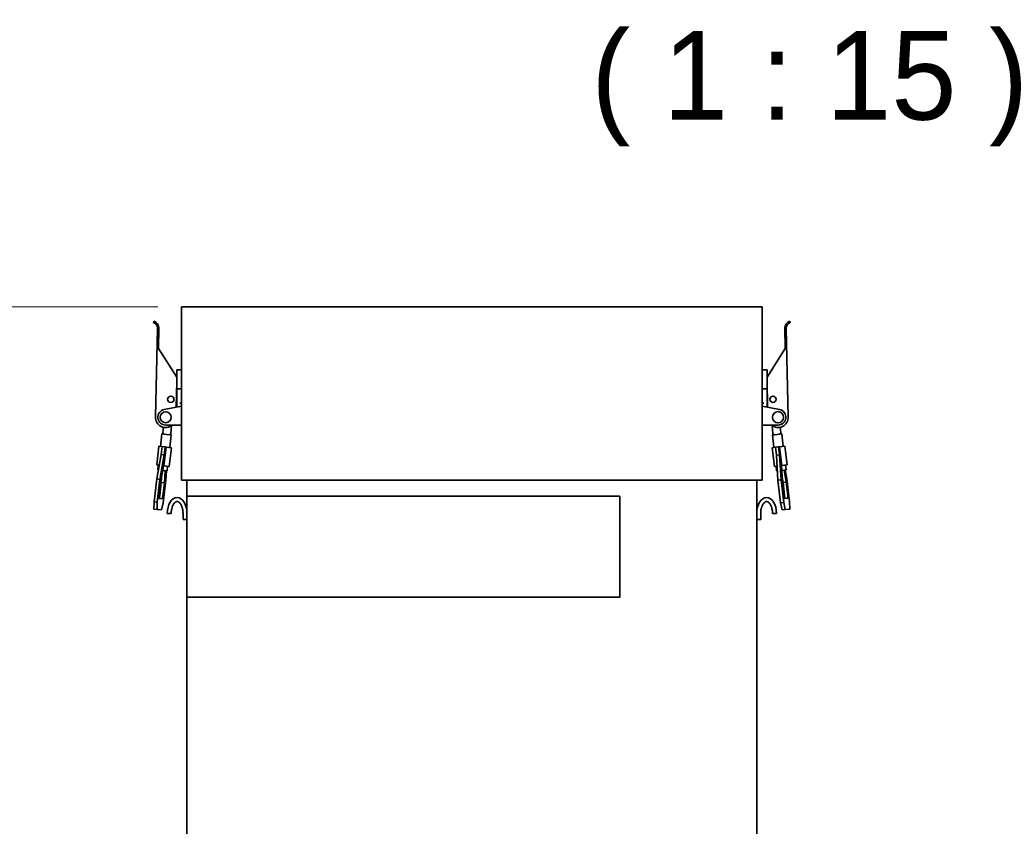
# Model space of a CAD drawing. Header units: millimetres. Extents: x 0 to 7128, y 0 to 5040.
# Tile 32 of 93: x 1842 to 2342, y 1882 to 2292. Entities that reach past the tile are written whole.
import ezdxf

# ---------------------------------------------------------------- set-up
doc = ezdxf.new("R2010")
doc.units = ezdxf.units.MM
doc.header["$LTSCALE"] = 12
doc.layers.add('Quote(ISO)', color=7, linetype='Continuous', lineweight=25, true_color=0x80ff00)
doc.layers.add('Simboli(ISO)', color=5, linetype='Continuous', lineweight=18, true_color=0x0000ff)
doc.layers.add('Spigoli visibili(ISO)', color=7, linetype='Continuous', lineweight=35)
doc.styles.add('ACISOGDTTesto caratteri grandi', font='arial.ttf')
doc.styles.add('Corrente-BSI', font='arial.ttf')
doc.dimstyles.new('DEFAULT-ISO', dxfattribs={"dimscale": 12, "dimtxt": 3.5, "dimasz": 2.5, "dimexe": 1, "dimexo": 1, "dimgap": 0.762, "dimtad": 1, "dimtoh": 1, "dimrnd": 1e-08, "dimtxsty": 'Corrente-BSI', "dimcen": 0.09, "dimdle": 10, "dimclrd": 7, "dimclre": 7, "dimclrt": 7, "dimazin": 2, "dimtfac": 0.571429, "dimtmove": 0, "dimatfit": 3, "dimfxl": 1, "dimtolj": 1, "dimlwd": 5, "dimlwe": 5, "dimarcsym": 0})

# ---------------------------------------------------------------- blocks, each defined once
blk = doc.blocks.new('*D29')
at = {"layer": 'Defpoints', "color": 0, "linetype": 'Continuous', "transparency": 16777216}
for p in [(1515.79, 2146.13), (1923.79, 2146.13), (1862.99, 783.73)]:
    blk.add_point(p, dxfattribs=at)
at = {"layer": 'Quote(ISO)', "color": 7, "linetype": 'Continuous', "lineweight": 5, "transparency": 16777216}
for p, q in [((1911.79, 2146.13), (1503.79, 2146.13)), ((1515.79, 813.73), (1515.79, 2116.13)), ((1850.99, 783.73), (1503.79, 783.73))]:
    blk.add_line(p, q, dxfattribs=at)
at = {"layer": 'Quote(ISO)', "color": 7, "linetype": 'Continuous', "transparency": 16777216}
for points in [[(1510.79, 2116.13), (1520.79, 2116.13), (1515.79, 2146.13)], [(1510.79, 813.73), (1520.79, 813.73), (1515.79, 783.73)]]:
    blk.add_solid(points, dxfattribs=at)
at = {"layer": 'Quote(ISO)', "color": 7, "linetype": 'Continuous', "lineweight": 9, "transparency": 16777216, "insert": (1463.73, 1196.27), "char_height": 42, "attachment_point": 1, "rotation": 90, "style": 'Corrente-BSI'}
blk.add_mtext('\\A1;\\fArial|b0|i0;1703 MIN - 1799 MAX', dxfattribs=at)

msp = doc.modelspace()

# ---------------------------------------------------------------- linework, layer by layer
at = {"layer": 'Spigoli visibili(ISO)'}
for p, q in [((1923.7905, 2146.1321), (1923.7905, 2058.1321)), ((2218.9905, 2146.1321), (1923.7905, 2146.1321)), ((2218.9905, 2146.1321), (2218.9905, 2058.1321)), ((1909.7929, 2138.9529), (1909.5689, 2138.1849)), ((2232.9881, 2138.9529), (2233.2121, 2138.1849)), ((1910.5918, 2090.2463), (1911.5843, 2135.4354)), ((1912.1558, 2125.0204), (1912.3842, 2135.4179)), ((2230.3969, 2135.4179), (2230.6252, 2125.0204)), ((2231.1967, 2135.4354), (2232.1893, 2090.2463)), ((1921.3905, 2110.4866), (1912.1558, 2125.0204)), ((2230.6252, 2125.0204), (2221.3905, 2110.4866)), ((1923.7905, 2114.1321), (1921.3905, 2114.1321)), ((1921.3905, 2112.5321), (1921.3905, 2114.1321)), ((1921.3905, 2104.5321), (1921.3905, 2112.5321)), ((2221.3905, 2114.1321), (2218.9905, 2114.1321)), ((2221.3905, 2114.1321), (2221.3905, 2112.5321)), ((2221.3905, 2112.5321), (2221.3905, 2104.5321)), ((1921.3905, 2108.2857), (1921.1035, 2095.219)), ((2221.6775, 2095.219), (2221.3905, 2108.2857)), ((1921.3905, 2104.5321), (1923.7905, 2104.5321)), ((1921.3905, 2098.5969), (1921.3905, 2104.5321)), ((2218.9905, 2104.5321), (2221.3905, 2104.5321)), ((2221.3905, 2104.5321), (2221.3905, 2098.5969)), ((1921.3905, 2098.5969), (1921.3905, 2097.2204)), ((1921.3905, 2096.9027), (1921.3905, 2097.2204)), ((1921.3905, 2096.9027), (1921.3905, 2095.2738)), ((1923.0542, 2097.2204), (1923.7905, 2097.2901)), ((2218.9905, 2097.2901), (2219.7268, 2097.2204)), ((2221.3905, 2097.2204), (2221.3905, 2098.5969)), ((2221.3905, 2097.2204), (2221.3905, 2096.9027)), ((2221.3905, 2095.2738), (2221.3905, 2096.9027)), ((1923.7905, 2095.7321), (1915.0402, 2094.0611)), ((2227.7408, 2094.0611), (2218.9905, 2095.7321)), ((1913.8872, 2081.6855), (1913.1328, 2075.3302)), ((1914.1844, 2081.6503), (1913.8872, 2081.6855)), ((1913.8872, 2081.6854), (1913.8875, 2081.6855)), ((1914.3787, 2082.4328), (1914.3302, 2082.0249)), ((1914.6893, 2085.0501), (1914.3787, 2082.4328)), ((1915.7905, 2086.1321), (1923.7905, 2086.1321)), ((1918.3023, 2081.5533), (1918.3508, 2081.9614)), ((1918.8188, 2085.9049), (1918.3508, 2081.9614)), ((2218.9905, 2086.1321), (2226.9905, 2086.1321)), ((2223.9622, 2085.9049), (2224.4302, 2081.9614)), ((2224.4302, 2081.9614), (2224.4787, 2081.5532)), ((2228.4024, 2082.4328), (2228.0917, 2085.0501)), ((2228.4508, 2082.0248), (2228.4024, 2082.4328)), ((2228.8939, 2081.6855), (2228.5973, 2081.6503)), ((2228.8935, 2081.6855), (2228.8938, 2081.6854)), ((2228.8939, 2081.6855), (2229.6482, 2075.3302)), ((1915.0788, 2081.5441), (1917.4621, 2081.2612)), ((1918.6537, 2081.1198), (1917.8994, 2074.7644)), ((1918.3558, 2081.1552), (1918.3571, 2081.155)), ((2224.1273, 2081.1198), (2224.1274, 2081.1199)), ((2224.1273, 2081.1198), (2224.8816, 2074.7644)), ((2225.319, 2081.2612), (2227.7022, 2081.5441)), ((2228.596, 2081.6502), (2228.5973, 2081.6503)), ((1912.3384, 2075.4244), (1911.2069, 2065.8914)), ((1912.3384, 2075.4244), (1913.9554, 2075.2325)), ((1913.484, 2071.2604), (1913.9554, 2075.2325)), ((1913.9554, 2075.2325), (1915.536, 2075.0449)), ((1914.8608, 2065.4577), (1915.9923, 2074.9908)), ((1915.536, 2075.0449), (1915.0645, 2071.0728)), ((1915.9923, 2074.9908), (1915.536, 2075.0449)), ((1915.9923, 2074.9908), (1918.6938, 2074.6701)), ((1918.6938, 2074.6701), (1917.5623, 2065.137)), ((2224.0872, 2074.6701), (2225.7042, 2074.862)), ((2224.0872, 2074.6701), (2225.2187, 2065.137)), ((2227.2848, 2075.0496), (2225.7042, 2074.862)), ((2226.1757, 2070.8899), (2225.7042, 2074.862)), ((2227.7411, 2075.1038), (2227.2848, 2075.0496)), ((2227.2848, 2075.0496), (2227.7562, 2071.0775)), ((2227.7411, 2075.1038), (2230.4426, 2075.4244)), ((2228.8726, 2065.5707), (2227.7411, 2075.1038)), ((2230.4426, 2075.4244), (2231.5741, 2065.8914)), ((1911.262, 2058.7759), (1913.484, 2071.2604)), ((1915.0645, 2071.0728), (1912.8426, 2058.5883)), ((1913.484, 2071.2604), (1915.0645, 2071.0728)), ((2227.7562, 2071.0775), (2226.1757, 2070.8899)), ((2226.9379, 2058.2322), (2226.1757, 2070.8899)), ((2227.7562, 2071.0775), (2228.5184, 2058.4198)), ((1911.2069, 2065.8914), (1912.5011, 2065.7378)), ((1912.0013, 2065.7971), (1911.7185, 2063.4138)), ((1911.7185, 2063.4138), (1912.0798, 2063.3709)), ((1913.2357, 2057.0502), (1914.7347, 2065.4726)), ((1914.3134, 2063.1058), (1916.485, 2062.8481)), ((1914.7347, 2065.4726), (1914.8608, 2065.4577)), ((1914.8608, 2065.4577), (1917.5623, 2065.137)), ((1915.4706, 2062.9685), (1915.1009, 2056.8288)), ((1915.8431, 2058.2322), (1916.1237, 2062.8909)), ((1916.7679, 2065.2313), (1916.485, 2062.8481)), ((2225.2187, 2065.137), (2226.5128, 2065.2906)), ((2226.0131, 2065.2313), (2226.296, 2062.8481)), ((2226.296, 2062.8481), (2226.6573, 2062.8909)), ((2228.7465, 2065.5557), (2228.8726, 2065.5707)), ((2229.2607, 2057.0164), (2228.7465, 2065.5557)), ((2228.8726, 2065.5707), (2231.5741, 2065.8914)), ((2228.891, 2063.1561), (2231.0625, 2063.4138)), ((2230.0481, 2063.2934), (2231.1259, 2057.2378)), ((2231.519, 2058.7759), (2230.7012, 2063.3709)), ((2230.7797, 2065.7971), (2231.0625, 2063.4138)), ((1909.8948, 2047.2568), (1911.262, 2058.7759)), ((1911.262, 2058.7759), (1912.8426, 2058.5883)), ((1912.8426, 2058.5883), (1911.4754, 2047.0692)), ((1912.4508, 2050.437), (1913.2357, 2057.0502)), ((1912.7354, 2050.4032), (1913.5204, 2057.0164)), ((1913.5204, 2057.0164), (1913.669, 2059.4848)), ((1913.5204, 2057.0164), (1915.1009, 2056.8288)), ((1915.1009, 2056.8288), (1914.316, 2050.2157)), ((1914.4759, 2046.713), (1915.8431, 2058.2322)), ((2218.9905, 2058.1321), (1923.7905, 2058.1321)), ((1926.5905, 2058.1321), (1926.5905, 2050.1321)), ((2216.1905, 2058.1321), (2216.1905, 1792.5321)), ((2228.5184, 2058.4198), (2226.9379, 2058.2322)), ((2228.3051, 2046.713), (2226.9379, 2058.2322)), ((2228.5184, 2058.4198), (2229.8856, 2046.9006)), ((2229.5453, 2057.0502), (2229.112, 2059.4848)), ((2230.0456, 2050.4032), (2229.2607, 2057.0164)), ((2231.1259, 2057.2378), (2229.5453, 2057.0502)), ((2230.3302, 2050.437), (2229.5453, 2057.0502)), ((2231.1259, 2057.2378), (2231.9108, 2050.6246)), ((2232.8862, 2047.2568), (2231.519, 2058.7759)), ((1909.8189, 2043.4989), (1909.8948, 2047.2568)), ((1909.8948, 2047.2568), (1911.4754, 2047.0692)), ((1911.4754, 2047.0692), (1911.3994, 2043.3113)), ((1913.9652, 2048.6461), (1912.4244, 2048.8289)), ((1913.6701, 2043.0418), (1914.4759, 2046.713)), ((1926.5905, 2050.1321), (1926.5905, 1998.7377)), ((2146.5905, 2050.1321), (1926.5905, 2050.1321)), ((2146.5905, 1998.7377), (2146.5905, 2050.1321)), ((2229.8856, 2046.9006), (2228.3051, 2046.713)), ((2229.1109, 2043.0418), (2228.3051, 2046.713)), ((2229.8856, 2046.9006), (2230.6914, 2043.2294)), ((2231.9372, 2049.0165), (2230.3963, 2048.8337)), ((2232.9621, 2043.4989), (2232.8862, 2047.2568)), ((1909.8189, 2043.4989), (1911.3994, 2043.3113)), ((1911.3994, 2043.3113), (1913.6701, 2043.0418)), ((2230.6914, 2043.2294), (2229.1109, 2043.0418)), ((2230.6914, 2043.2294), (2232.9621, 2043.4989)), ((1916.5905, 2041.3321), (1918.5905, 2041.3321)), ((1924.5905, 2041.3321), (1924.5905, 2038.1321)), ((1924.5905, 2038.1321), (1926.5905, 2038.1321)), ((2216.1905, 2038.1321), (2218.1905, 2038.1321)), ((2218.1905, 2038.1321), (2218.1905, 2041.3321)), ((2224.1905, 2041.3321), (2226.1905, 2041.3321)), ((1926.5905, 1998.7377), (1926.5905, 1792.5321)), ((1926.5905, 1998.7377), (2146.5905, 1998.7377))]:
    msp.add_line(p, q, dxfattribs=at)
for centre, radius in [((1918.392, 2099.2772), 1.6), ((1918.392, 2099.2772), 1.6), ((2224.3891, 2099.2772), 1.6), ((2224.3891, 2099.2772), 1.6), ((1915.7905, 2090.1321), 2.8), ((2226.9905, 2090.1321), 2.84)]:
    msp.add_circle(centre, radius, dxfattribs=at)
for centre, radius, start, end in [((1908.785, 2135.4969), 2.8, 358.741692, 73.741692), ((1908.785, 2135.4969), 3.6, 358.741692, 73.741692), ((2233.996, 2135.4969), 3.6, 106.258308, 181.258308), ((2233.996, 2135.4969), 2.8, 106.258308, 181.258308), ((1915.7905, 2090.1321), 4, 100.811308, 270), ((2226.9905, 2090.1321), 4, 270, 79.188692), ((1915.7905, 2090.1321), 5.2, 178.741692, 309.715137), ((2226.9905, 2090.1321), 5.2, 230.284863, 1.258308), ((1915.1731, 2082.3385), 0.8, 173.231221, 263.231221), ((1917.5564, 2082.0557), 0.8, 263.231221, 353.231221), ((2225.2247, 2082.0557), 0.8, 186.768779, 276.768779), ((2227.6079, 2082.3385), 0.8, 276.768779, 6.768779)]:
    msp.add_arc(centre, radius, start, end, dxfattribs=at)
for centre, major_axis, ratio, start_param, end_param in [((1912.613, 2050.4178), (-0.1886, -1.5888), 0.10208203, 4.71238898, 6.2831853), ((1912.5732, 2050.4225), (-0.1886, -1.5888), 0.10208203, 0.1227423, 1.57079633), ((1914.1538, 2050.2349), (-0.1886, -1.5888), 0.10208203, 0, 1.57079633), ((1921.5905, 2041.3321), (0, -8), 0.625, 1.57079633, 4.71238898), ((2221.1905, 2041.3321), (0, -8), 0.625, 1.57079633, 4.71238898), ((2230.2078, 2050.4225), (0.1886, -1.5888), 0.10208203, 4.71238898, 6.28318531), ((2230.168, 2050.4178), (0.1886, -1.5888), 0.10208203, 0.1227423, 1.57079633), ((2231.7486, 2050.6054), (0.1886, -1.5888), 0.10208203, 0, 1.57079633)]:
    msp.add_ellipse(centre, major_axis=major_axis, ratio=ratio, start_param=start_param, end_param=end_param, dxfattribs=at)
for points, knots in [([(1914.1847, 2081.6503), (1914.1874, 2081.6504), (1914.1899, 2081.6515), (1914.1924, 2081.6528), (1914.193, 2081.6531), (1914.1982, 2081.6562), (1914.2041, 2081.661), (1914.2173, 2081.6757), (1914.2234, 2081.6838), (1914.2422, 2081.7125), (1914.2543, 2081.7367), (1914.2851, 2081.8095), (1914.3025, 2081.8671), (1914.3215, 2081.9618), (1914.3265, 2081.9932), (1914.3302, 2082.0249)], [-0.0014713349, -0.0014713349, -0.0014713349, -0.0014713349, 0, 0, 0.0004247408, 0.0004247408, 0.0039654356, 0.0039654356, 0.0071106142, 0.0071106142, 0.0142406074, 0.0142406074, 0.0277519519, 0.0277519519, 0.0342717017, 0.0342717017, 0.0342717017, 0.0342717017]), ([(2228.4508, 2082.0248), (2228.4546, 2081.9924), (2228.4597, 2081.9604), (2228.4787, 2081.8665), (2228.4959, 2081.8094), (2228.5293, 2081.7306), (2228.5431, 2081.7051), (2228.5627, 2081.6773), (2228.5692, 2081.6693), (2228.579, 2081.6599), (2228.5822, 2081.6573), (2228.5874, 2081.6537), (2228.5895, 2081.6525), (2228.5932, 2081.651), (2228.5942, 2081.6509), (2228.595, 2081.6508), (2228.5952, 2081.6508), (2228.5956, 2081.6508), (2228.5957, 2081.6508), (2228.596, 2081.6502)], [0, 0, 0, 0, 0.0121338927, 0.0121338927, 0.0362296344, 0.0362296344, 0.0520357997, 0.0520357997, 0.0593434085, 0.0593434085, 0.062767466, 0.062767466, 0.0650074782, 0.0650074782, 0.066835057, 0.066835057, 0.0675763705, 0.0675763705, 0.0680394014, 0.0680394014, 0.0680394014, 0.0680394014]), ([(1918.3023, 2081.5532), (1918.2985, 2081.521), (1918.2959, 2081.4888), (1918.2924, 2081.3929), (1918.2958, 2081.3334), (1918.3098, 2081.249), (1918.3173, 2081.2209), (1918.3298, 2081.1893), (1918.3343, 2081.1799), (1918.3416, 2081.1686), (1918.3441, 2081.1652), (1918.3483, 2081.1606), (1918.3501, 2081.1589), (1918.3533, 2081.1566), (1918.3543, 2081.1562), (1918.355, 2081.156), (1918.3552, 2081.1559), (1918.3556, 2081.1558), (1918.3557, 2081.1558), (1918.3558, 2081.1552)], [0, 0, 0, 0, 0.0120988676, 0.0120988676, 0.0362605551, 0.0362605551, 0.052107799, 0.052107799, 0.0594448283, 0.0594448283, 0.0628813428, 0.0628813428, 0.0650907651, 0.0650907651, 0.0669669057, 0.0669669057, 0.0676847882, 0.0676847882, 0.068162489, 0.068162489, 0.068162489, 0.068162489]), ([(1918.3571, 2081.1556), (1918.3587, 2081.1554), (1918.3627, 2081.155), (1918.3752, 2081.1534), (1918.3814, 2081.1525), (1918.4041, 2081.1495), (1918.4198, 2081.1476), (1918.4832, 2081.1401), (1918.524, 2081.1358), (1918.5779, 2081.1293), (1918.5957, 2081.1269), (1918.639, 2081.121), (1918.6537, 2081.1194), (1918.6537, 2081.1198), (1918.6537, 2081.1198), (1918.6537, 2081.1198)], [0.0780828, 0.0780828, 0.0780828, 0.0780828, 0.083117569, 0.083117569, 0.088294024, 0.088294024, 0.101939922, 0.101939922, 0.146333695, 0.146333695, 0.175170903, 0.175170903, 0.233775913, 0.233775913, 0.235075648, 0.235075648, 0.235075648, 0.235075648]), ([(2224.1273, 2081.1198), (2224.1273, 2081.1198), (2224.1273, 2081.1198), (2224.1273, 2081.12), (2224.1294, 2081.1204), (2224.1409, 2081.1219), (2224.1543, 2081.1232), (2224.1877, 2081.1271), (2224.2047, 2081.1293), (2224.2515, 2081.1348), (2224.2838, 2081.1385), (2224.3479, 2081.1462), (2224.3772, 2081.1495), (2224.4122, 2081.1539), (2224.417, 2081.1547), (2224.4218, 2081.1553), (2224.4243, 2081.1554)], [0.23043628, 0.23043628, 0.23043628, 0.23043628, 0.2304884, 0.2304884, 0.252301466, 0.252301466, 0.289735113, 0.289735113, 0.316379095, 0.316379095, 0.352120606, 0.352120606, 0.377517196, 0.377517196, 0.379943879, 0.382008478, 0.382008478, 0.382008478, 0.382008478]), ([(2224.4253, 2081.1552), (2224.4276, 2081.1561), (2224.4299, 2081.1578), (2224.4354, 2081.1628), (2224.4402, 2081.1686), (2224.4499, 2081.1862), (2224.454, 2081.1957), (2224.4659, 2081.2283), (2224.4722, 2081.255), (2224.4852, 2081.3334), (2224.4886, 2081.3933), (2224.485, 2081.4894), (2224.4825, 2081.5213), (2224.4787, 2081.5532)], [-0.0015017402, -0.0015017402, -0.0015017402, -0.0015017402, 0, 0, 0.0034143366, 0.0034143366, 0.006361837, 0.006361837, 0.0130486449, 0.0130486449, 0.0255005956, 0.0255005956, 0.0315943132, 0.0315943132, 0.0315943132, 0.0315943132]), ([(1918.5905, 2041.3321), (1918.5905, 2041.9212), (1918.6758, 2042.952), (1918.9321, 2044.036), (1919.181, 2044.7806), (1919.3726, 2045.2384), (1919.6366, 2045.7526), (1919.8634, 2046.1141), (1920.1557, 2046.4973), (1920.3914, 2046.7474), (1920.6475, 2046.9658), (1920.8101, 2047.0778), (1920.9639, 2047.1657), (1921.0617, 2047.2129), (1921.1778, 2047.2594), (1921.2661, 2047.2873), (1921.3715, 2047.3122), (1921.4525, 2047.3249), (1921.5514, 2047.3327), (1921.6296, 2047.3327), (1921.7286, 2047.3249), (1921.8095, 2047.3122), (1921.9149, 2047.2873), (1922.0032, 2047.2594), (1922.1194, 2047.2129), (1922.2171, 2047.1657), (1922.3709, 2047.0778), (1922.5335, 2046.9658), (1922.7896, 2046.7474), (1923.0253, 2046.4973), (1923.3176, 2046.1141), (1923.5444, 2045.7526), (1923.8084, 2045.2384), (1924, 2044.7806), (1924.2489, 2044.036), (1924.5052, 2042.952), (1924.5905, 2041.9212), (1924.5905, 2041.3321)], [-6.28318531, -6.28318531, -6.28318531, -6.28318531, -6.02138592, -5.82503638, -5.75958653, -5.62868684, -5.56323699, -5.4323373, -5.36688745, -5.23598776, -5.17053791, -5.07236314, -5.03963822, -4.97418837, -4.94146344, -4.8760136, -4.84328867, -4.77783883, -4.7451139, -4.67966406, -4.64693913, -4.58148929, -4.54876436, -4.48331452, -4.45058959, -4.38513975, -4.35241482, -4.25424005, -4.1887902, -4.05789051, -3.99244066, -3.86154097, -3.79609112, -3.66519143, -3.59974158, -3.40339204, -3.14159265, -3.14159265, -3.14159265, -3.14159265]), ([(2218.1905, 2041.3321), (2218.1905, 2041.9212), (2218.2758, 2042.952), (2218.5321, 2044.036), (2218.781, 2044.7806), (2218.9726, 2045.2384), (2219.2366, 2045.7526), (2219.4634, 2046.1141), (2219.7557, 2046.4973), (2219.9914, 2046.7474), (2220.2475, 2046.9658), (2220.4101, 2047.0778), (2220.5639, 2047.1657), (2220.6617, 2047.2129), (2220.7778, 2047.2594), (2220.8661, 2047.2873), (2220.9715, 2047.3122), (2221.0525, 2047.3249), (2221.1514, 2047.3327), (2221.2296, 2047.3327), (2221.3286, 2047.3249), (2221.4095, 2047.3122), (2221.5149, 2047.2873), (2221.6032, 2047.2594), (2221.7194, 2047.2129), (2221.8171, 2047.1657), (2221.9709, 2047.0778), (2222.1335, 2046.9658), (2222.3896, 2046.7474), (2222.6253, 2046.4973), (2222.9176, 2046.1141), (2223.1444, 2045.7526), (2223.4084, 2045.2384), (2223.6, 2044.7806), (2223.8489, 2044.036), (2224.1052, 2042.952), (2224.1905, 2041.9212), (2224.1905, 2041.3321)], [3.14159265, 3.14159265, 3.14159265, 3.14159265, 3.40339204, 3.59974158, 3.66519143, 3.79609112, 3.86154097, 3.99244066, 4.05789051, 4.1887902, 4.25424005, 4.35241482, 4.38513975, 4.45058959, 4.48331452, 4.54876436, 4.58148929, 4.64693913, 4.67966406, 4.7451139, 4.77783883, 4.84328867, 4.8760136, 4.94146344, 4.97418837, 5.03963822, 5.07236314, 5.17053791, 5.23598776, 5.36688745, 5.4323373, 5.56323699, 5.62868684, 5.75958653, 5.82503638, 6.02138592, 6.28318531, 6.28318531, 6.28318531, 6.28318531])]:
    msp.add_open_spline(points, degree=3, knots=knots, dxfattribs=at)

# ---------------------------------------------------------------- texts
at = {"layer": 'Simboli(ISO)', "color": 7, "insert": (2131.8522, 2227.7284), "char_height": 45, "attachment_point": 7, "style": 'ACISOGDTTesto caratteri grandi'}
msp.add_mtext('( 1 : 15 )', dxfattribs=at)

# ---------------------------------------------------------------- dimensions: what is measured, and where the dimension line sits
at = {"layer": 'Quote(ISO)', "color": 7, "linetype": 'Continuous', "lineweight": 9}
dim = msp.add_linear_dim(base=(1515.7905, 2146.1321), p1=(1862.9905, 783.7321), p2=(1923.7905, 2146.1321), angle=90, text='\\fArial|b0|i0;<> MIN - 1799 MAX', dimstyle='DEFAULT-ISO', override={"dimgap": 0.762, "dimtoh": 0, "dimdec": 2, "dimlfac": 1.25, "dimtol": 0, "dimlim": 0, "dimtp": 0, "dimtm": 0, "dimtdec": 2, "dimtofl": 0, "dimatfit": 1}, dxfattribs=at)
dim.commit()
dim.dimension.update_dxf_attribs({"geometry": '*D29', "text_midpoint": (1515.7905, 1483.1321), "dimtype": 160})

doc.saveas('drawing.dxf')
